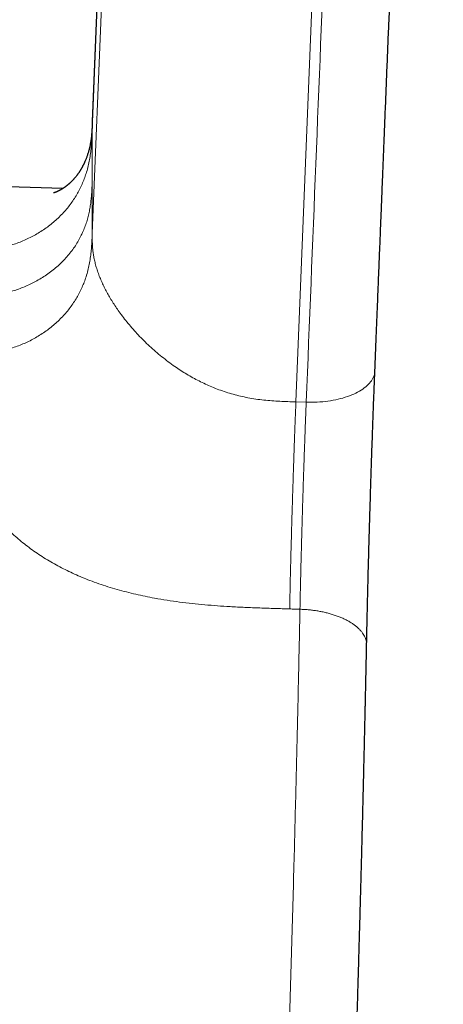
# Model space of a CAD drawing. Header units: millimetres. Extents: x 8 to 709, y 12 to 626.
# Tile 28 of 44: x 409 to 421, y 453 to 482. Entities that reach past the tile are written whole.
import ezdxf

# ---------------------------------------------------------------- set-up
doc = ezdxf.new("R2010")
doc.units = ezdxf.units.MM

msp = doc.modelspace()

# ---------------------------------------------------------------- linework, layer by layer
at = {"color": 8, "linetype": 'Continuous', "lineweight": 0}
for p, q in [((411.177, 478.843), (412.852, 520.387)), ((412.852, 517.387), (411.177, 475.843)), ((411.177, 478.843), (411.177, 477.343)), ((411.177, 477.343), (411.177, 475.843)), ((417.104, 470.947), (417.404, 470.938))]:
    msp.add_line(p, q, dxfattribs=at)
at = {"color": 7, "linetype": 'Continuous', "lineweight": 30}
for p, q in [((411.181, 479.098), (411.181, 479.101)), ((410.323, 477.152), (394.934, 477.618))]:
    msp.add_line(p, q, dxfattribs=at)
at = {"color": 7, "linetype": 'Continuous', "lineweight": 30, "flags": 128}
msp.add_lwpolyline([(412.856, 520.648), (412.067, 501.075), (411.181, 479.101)], dxfattribs=at)
at = {"color": 8, "linetype": 'Continuous', "lineweight": 0, "flags": 128}
for points in [[(417.104, 470.947), (418.081, 495.155), (418.51, 505.806), (418.699, 510.492), (418.72, 511.008), (418.741, 511.523), (418.761, 512.039), (418.782, 512.558), (418.795, 512.866), (418.807, 513.178), (418.82, 513.495), (418.826, 513.647), (418.832, 513.796), (418.838, 513.937), (418.843, 514.073), (418.849, 514.206)], [(417.404, 470.938), (417.485, 470.937), (417.565, 470.937), (417.645, 470.938), (417.725, 470.942), (417.804, 470.946), (417.883, 470.953), (417.96, 470.961), (418.037, 470.971), (418.113, 470.982), (418.188, 470.995), (418.261, 471.009), (418.333, 471.025), (418.404, 471.042), (418.473, 471.061), (418.54, 471.081), (418.605, 471.103), (418.668, 471.125), (418.73, 471.15), (418.789, 471.175), (418.846, 471.202), (418.9, 471.23), (418.953, 471.259), (419.002, 471.289), (419.049, 471.32), (419.094, 471.353), (419.135, 471.386), (419.174, 471.42), (419.21, 471.455), (419.243, 471.491), (419.273, 471.527), (419.3, 471.564), (419.324, 471.602), (419.345, 471.64), (419.363, 471.679), (419.377, 471.718), (419.389, 471.758), (419.397, 471.798), (419.401, 471.838), (419.403, 471.858)], [(417.223, 464.918), (417.185, 464.919), (417.148, 464.92), (417.11, 464.922), (417.073, 464.923), (417.035, 464.924), (416.998, 464.925), (416.96, 464.926), (416.923, 464.927)]]:
    msp.add_lwpolyline(points, dxfattribs=at)
at = {"color": 8, "linetype": 'Continuous', "lineweight": 0}
for points, knots in [([(417.404, 470.938), (417.777, 480.187), (418.181, 490.207), (418.616, 500.998), (418.71, 503.31), (418.803, 505.622), (418.896, 507.935), (418.989, 510.248), (419.056, 511.901), (419.096, 512.895), (419.11, 513.23), (419.123, 513.567), (419.136, 513.893), (419.149, 514.204), (419.161, 514.501), (419.173, 514.804), (419.185, 515.125), (419.197, 515.461), (419.21, 515.804), (419.226, 516.245), (419.245, 516.795), (419.267, 517.459), (419.288, 518.129), (419.309, 518.804), (419.329, 519.478), (419.348, 520.148), (419.365, 520.805), (419.382, 521.447), (419.396, 522.07), (419.41, 522.673), (419.422, 523.253), (419.433, 523.809), (419.442, 524.337), (419.449, 524.836), (419.455, 525.304), (419.46, 525.737), (419.462, 526.137), (419.463, 526.369), (419.463, 526.486)], [0, 0, 0, 0, 0.500021, 0.541689, 0.583358, 0.625026, 0.666695, 0.708363, 0.750096, 0.756044, 0.762081, 0.768231, 0.774241, 0.779745, 0.785045, 0.790147, 0.795636, 0.801555, 0.80713, 0.812694, 0.823207, 0.833704, 0.844203, 0.854717, 0.865265, 0.875803, 0.886253, 0.896634, 0.906961, 0.917253, 0.927522, 0.937783, 0.948051, 0.958338, 0.968661, 0.979033, 0.989473, 1, 1, 1, 1]), ([(411.177, 478.843), (411.177, 478.882), (411.177, 478.96), (411.178, 479.045), (411.181, 479.09), (411.181, 479.098)], [0, 0, 0, 0, 0.453041, 0.906442, 1, 1, 1, 1]), ([(407.709, 475.336), (407.769, 475.338), (407.888, 475.343), (408.067, 475.358), (408.246, 475.38), (408.425, 475.409), (408.602, 475.447), (408.777, 475.493), (408.951, 475.548), (409.121, 475.612), (409.289, 475.685), (409.452, 475.766), (409.611, 475.856), (409.764, 475.954), (409.911, 476.06), (410.052, 476.173), (410.185, 476.293), (410.311, 476.419), (410.429, 476.551), (410.538, 476.688), (410.639, 476.83), (410.73, 476.976), (410.812, 477.125), (410.884, 477.276), (410.947, 477.43), (411.004, 477.593), (411.053, 477.764), (411.093, 477.944), (411.123, 478.125), (411.145, 478.305), (411.16, 478.485), (411.17, 478.664), (411.175, 478.783), (411.177, 478.843)], [0, 0, 0, 0, 0.0300375, 0.0601709, 0.0904213, 0.1208114, 0.151364, 0.182099, 0.2130326, 0.2441745, 0.2755273, 0.3070858, 0.3388366, 0.3707586, 0.4028241, 0.4349999, 0.4672487, 0.4995308, 0.5318062, 0.5640359, 0.5961835, 0.6282171, 0.6601099, 0.6918412, 0.7233968, 0.7547691, 0.790396, 0.8257883, 0.8609604, 0.8959339, 0.930737, 0.9654077, 1, 1, 1, 1]), ([(411.177, 477.343), (411.175, 477.292), (411.171, 477.188), (411.163, 477.033), (411.151, 476.878), (411.134, 476.723), (411.111, 476.568), (411.08, 476.413), (411.041, 476.259), (410.992, 476.104), (410.933, 475.947), (410.863, 475.791), (410.781, 475.638), (410.689, 475.488), (410.587, 475.342), (410.474, 475.201), (410.351, 475.065), (410.219, 474.936), (410.078, 474.813), (409.93, 474.698), (409.773, 474.591), (409.614, 474.494), (409.452, 474.407), (409.289, 474.329), (409.122, 474.26), (408.952, 474.199), (408.836, 474.165), (408.778, 474.148)], [0, 0, 0, 0, 0.037766, 0.075578, 0.113468, 0.151461, 0.189579, 0.227841, 0.26627, 0.304886, 0.34556, 0.38647, 0.427624, 0.469016, 0.51063, 0.552439, 0.594408, 0.636489, 0.678632, 0.720779, 0.762873, 0.804859, 0.844301, 0.883562, 0.922613, 0.96143, 1, 1, 1, 1]), ([(411.177, 475.843), (411.175, 475.784), (411.17, 475.665), (411.16, 475.486), (411.145, 475.307), (411.123, 475.127), (411.093, 474.947), (411.053, 474.768), (411.004, 474.596), (410.947, 474.434), (410.884, 474.28), (410.812, 474.129), (410.73, 473.98), (410.639, 473.834), (410.538, 473.692), (410.429, 473.555), (410.311, 473.423), (410.185, 473.296), (410.052, 473.176), (409.911, 473.063), (409.764, 472.957), (409.611, 472.859), (409.452, 472.768), (409.289, 472.687), (409.121, 472.614), (408.951, 472.55), (408.777, 472.494), (408.602, 472.448), (408.425, 472.41), (408.246, 472.38), (408.067, 472.358), (407.888, 472.343), (407.769, 472.338), (407.709, 472.336)], [0, 0, 0, 0, 0.034592, 0.069263, 0.104066, 0.13904, 0.174212, 0.209604, 0.245231, 0.276603, 0.308159, 0.33989, 0.371783, 0.403816, 0.435964, 0.468194, 0.500469, 0.532751, 0.565, 0.597176, 0.629241, 0.661163, 0.692914, 0.724473, 0.755826, 0.786967, 0.817901, 0.848636, 0.879189, 0.909579, 0.939829, 0.969962, 1, 1, 1, 1]), ([(417.104, 470.947), (417.027, 470.95), (416.871, 470.954), (416.638, 470.964), (416.404, 470.979), (416.172, 471), (415.94, 471.029), (415.714, 471.067), (415.494, 471.114), (415.281, 471.168), (415.07, 471.231), (414.863, 471.302), (414.663, 471.38), (414.47, 471.465), (414.285, 471.555), (414.104, 471.651), (413.927, 471.753), (413.754, 471.861), (413.574, 471.981), (413.39, 472.114), (413.201, 472.261), (413.019, 472.413), (412.845, 472.57), (412.677, 472.73), (412.518, 472.894), (412.366, 473.061), (412.222, 473.23), (412.086, 473.4), (411.966, 473.562), (411.86, 473.714), (411.767, 473.857), (411.681, 473.999), (411.602, 474.14), (411.529, 474.28), (411.461, 474.424), (411.398, 474.57), (411.343, 474.719), (411.296, 474.863), (411.258, 475.004), (411.228, 475.14), (411.207, 475.269), (411.192, 475.392), (411.184, 475.508), (411.179, 475.621), (411.177, 475.733), (411.177, 475.806), (411.177, 475.843)], [0, 0, 0, 0, 0.023326, 0.046666, 0.07, 0.093324, 0.116646, 0.139985, 0.16199, 0.18399, 0.205985, 0.227979, 0.249978, 0.270811, 0.291641, 0.312471, 0.333303, 0.354136, 0.374967, 0.399962, 0.424957, 0.449954, 0.474951, 0.499947, 0.524943, 0.549941, 0.574937, 0.599931, 0.624926, 0.645758, 0.666591, 0.687422, 0.708252, 0.729083, 0.749917, 0.773248, 0.796574, 0.819907, 0.843252, 0.86661, 0.88997, 0.911979, 0.933987, 0.955999, 0.978008, 1, 1, 1, 1]), ([(407.031, 471.969), (407.031, 471.892), (407.031, 471.739), (407.035, 471.502), (407.043, 471.262), (407.056, 471.017), (407.078, 470.769), (407.106, 470.534), (407.139, 470.315), (407.177, 470.112), (407.222, 469.907), (407.274, 469.701), (407.335, 469.493), (407.402, 469.295), (407.474, 469.106), (407.548, 468.928), (407.63, 468.75), (407.72, 468.573), (407.818, 468.397), (407.924, 468.222), (408.038, 468.049), (408.161, 467.878), (408.292, 467.71), (408.432, 467.545), (408.58, 467.384), (408.735, 467.227), (408.899, 467.074), (409.069, 466.925), (409.247, 466.782), (409.432, 466.644), (409.624, 466.512), (409.821, 466.386), (410.024, 466.266), (410.232, 466.151), (410.445, 466.043), (410.662, 465.941), (410.883, 465.845), (411.119, 465.751), (411.369, 465.66), (411.633, 465.572), (411.901, 465.492), (412.171, 465.419), (412.444, 465.353), (412.718, 465.293), (413.022, 465.235), (413.356, 465.178), (413.721, 465.127), (414.086, 465.083), (414.453, 465.047), (414.82, 465.018), (415.21, 464.992), (415.621, 464.972), (416.055, 464.954), (416.489, 464.94), (416.778, 464.932), (416.923, 464.927)], [0, 0, 0, 0, 0.023332, 0.046662, 0.069988, 0.093313, 0.116646, 0.139982, 0.158314, 0.176641, 0.194964, 0.213288, 0.23162, 0.24996, 0.265591, 0.28122, 0.296845, 0.312467, 0.328089, 0.343716, 0.359353, 0.374988, 0.390621, 0.406251, 0.421878, 0.437504, 0.453129, 0.468754, 0.484383, 0.500007, 0.515627, 0.531248, 0.546872, 0.5625, 0.578132, 0.593766, 0.609399, 0.625027, 0.64288, 0.660733, 0.678591, 0.696454, 0.714319, 0.732182, 0.750036, 0.773359, 0.796685, 0.820017, 0.843353, 0.866688, 0.890015, 0.917509, 0.945006, 0.972505, 1, 1, 1, 1]), ([(416.923, 464.927), (416.924, 464.971), (416.925, 465.058), (416.928, 465.191), (416.931, 465.327), (416.934, 465.468), (416.937, 465.615), (416.94, 465.767), (416.944, 465.922), (416.948, 466.082), (416.952, 466.248), (416.956, 466.421), (416.961, 466.607), (416.967, 466.807), (416.973, 467.021), (416.979, 467.239), (416.985, 467.462), (416.992, 467.688), (416.999, 467.916), (417.005, 468.143), (417.013, 468.37), (417.02, 468.593), (417.027, 468.814), (417.034, 469.029), (417.041, 469.238), (417.048, 469.44), (417.054, 469.634), (417.061, 469.82), (417.068, 470), (417.074, 470.174), (417.081, 470.342), (417.087, 470.502), (417.093, 470.655), (417.099, 470.802), (417.103, 470.899), (417.104, 470.947)], [0, 0, 0, 0, 0.023885, 0.048001, 0.072537, 0.097648, 0.123462, 0.150074, 0.175961, 0.202657, 0.230174, 0.258503, 0.287614, 0.320964, 0.355124, 0.389973, 0.425367, 0.461144, 0.497133, 0.533157, 0.569034, 0.604589, 0.639656, 0.67408, 0.707726, 0.740484, 0.77227, 0.80303, 0.832747, 0.862779, 0.891751, 0.919775, 0.947011, 0.973665, 1, 1, 1, 1]), ([(417.223, 464.918), (417.223, 464.965), (417.225, 465.058), (417.228, 465.2), (417.231, 465.346), (417.235, 465.498), (417.238, 465.658), (417.242, 465.826), (417.246, 466.002), (417.251, 466.188), (417.256, 466.382), (417.261, 466.584), (417.267, 466.794), (417.273, 467.01), (417.279, 467.232), (417.285, 467.458), (417.292, 467.687), (417.299, 467.918), (417.306, 468.149), (417.313, 468.379), (417.32, 468.606), (417.328, 468.828), (417.335, 469.046), (417.342, 469.257), (417.349, 469.461), (417.356, 469.657), (417.362, 469.844), (417.369, 470.023), (417.375, 470.192), (417.381, 470.354), (417.387, 470.508), (417.393, 470.655), (417.399, 470.798), (417.402, 470.892), (417.404, 470.938)], [0, 0, 0, 0, 0.025508, 0.051294, 0.077584, 0.104562, 0.132373, 0.161125, 0.19089, 0.221705, 0.253567, 0.286439, 0.320251, 0.3549, 0.390259, 0.426176, 0.462485, 0.499006, 0.535551, 0.571934, 0.607972, 0.64349, 0.67833, 0.712355, 0.745451, 0.777535, 0.808559, 0.838508, 0.86741, 0.895332, 0.92238, 0.948705, 0.974498, 1, 1, 1, 1]), ([(415.755, 428.47), (415.758, 428.468), (415.768, 428.46), (415.789, 428.523), (415.816, 428.657), (415.845, 428.867), (415.876, 429.15), (415.91, 429.505), (415.945, 429.929), (415.981, 430.419), (416.019, 430.975), (416.058, 431.593), (416.098, 432.273), (416.14, 433.012), (416.182, 433.809), (416.225, 434.662), (416.267, 435.526), (416.308, 436.391), (416.347, 437.247), (416.386, 438.141), (416.426, 439.069), (416.466, 440.032), (416.506, 441.024), (416.548, 442.097), (416.592, 443.251), (416.638, 444.486), (416.683, 445.741), (416.727, 447.014), (416.771, 448.302), (416.814, 449.602), (416.856, 450.911), (416.897, 452.227), (416.936, 453.546), (416.975, 454.866), (417.012, 456.184), (417.046, 457.433), (417.077, 458.613), (417.105, 459.719), (417.132, 460.807), (417.157, 461.873), (417.18, 462.915), (417.202, 463.933), (417.216, 464.59), (417.223, 464.918)], [0, 0, 0, 0, 0.010625, 0.036571, 0.0625972, 0.0887269, 0.1149847, 0.1413333, 0.1675578, 0.1936606, 0.2196659, 0.2455967, 0.2714746, 0.2973206, 0.3231551, 0.3489985, 0.3748711, 0.3970874, 0.4193542, 0.4416854, 0.4640959, 0.4866015, 0.5091939, 0.5317093, 0.5578554, 0.5838946, 0.6098504, 0.6357451, 0.6615997, 0.6874351, 0.7132716, 0.7391295, 0.7650295, 0.790993, 0.8170423, 0.8432009, 0.8657293, 0.8883177, 0.9108095, 0.9332085, 0.9555303, 0.9777894, 1, 1, 1, 1]), ([(417.223, 464.918), (417.262, 464.916), (417.343, 464.913), (417.464, 464.904), (417.586, 464.891), (417.71, 464.873), (417.833, 464.852), (417.955, 464.826), (418.076, 464.795), (418.193, 464.76), (418.308, 464.721), (418.417, 464.678), (418.521, 464.631), (418.619, 464.581), (418.71, 464.527), (418.794, 464.471), (418.869, 464.412), (418.936, 464.351), (418.994, 464.289), (419.044, 464.226), (419.084, 464.163), (419.116, 464.099), (419.14, 464.035), (419.154, 463.973), (419.162, 463.918), (419.161, 463.884), (419.161, 463.871)], [0, 0, 0, 0, 0.0384545, 0.0777994, 0.1179902, 0.158974, 0.2006894, 0.2430667, 0.2860284, 0.3294894, 0.3733583, 0.4175382, 0.4619279, 0.5064232, 0.5509185, 0.5953082, 0.639488, 0.6833569, 0.7268178, 0.7697794, 0.8121566, 0.853872, 0.8948557, 0.9350463, 0.9743911, 1, 1, 1, 1])]:
    msp.add_open_spline(points, degree=3, knots=knots, dxfattribs=at)
at = {"color": 7, "linetype": 'Continuous', "lineweight": 30}
for points, knots in [([(419.403, 471.858), (419.407, 471.973), (419.416, 472.199), (419.43, 472.535), (419.443, 472.862), (419.456, 473.18), (419.468, 473.489), (419.48, 473.787), (419.492, 474.075), (419.503, 474.356), (419.514, 474.63), (419.525, 474.897), (419.536, 475.158), (419.546, 475.41), (419.556, 475.654), (419.565, 475.89), (419.574, 476.117), (419.583, 476.335), (419.592, 476.545), (419.6, 476.747), (419.608, 476.94), (419.615, 477.125), (419.622, 477.301), (419.629, 477.469), (419.636, 477.633), (419.642, 477.796), (419.649, 477.96), (419.655, 478.123), (419.662, 478.287), (419.675, 478.621), (419.696, 479.128), (419.723, 479.809), (419.751, 480.5), (419.779, 481.196), (419.882, 483.749), (420.126, 489.793), (420.394, 496.451), (420.613, 501.869), (420.715, 504.409), (420.818, 506.949), (420.92, 509.49), (421.012, 511.778), (421.074, 513.314), (421.106, 514.096), (421.117, 514.377), (421.129, 514.66), (421.14, 514.941), (421.151, 515.209), (421.161, 515.465), (421.17, 515.707), (421.18, 515.954), (421.189, 516.207), (421.198, 516.463), (421.207, 516.724), (421.217, 516.987), (421.226, 517.254), (421.235, 517.524), (421.244, 517.797), (421.252, 518.072), (421.261, 518.351), (421.27, 518.633), (421.278, 518.906), (421.286, 519.168), (421.293, 519.42), (421.3, 519.674), (421.307, 519.928), (421.314, 520.182), (421.32, 520.436), (421.327, 520.689), (421.332, 520.921), (421.337, 521.129), (421.342, 521.316), (421.346, 521.502), (421.35, 521.684), (421.354, 521.86), (421.357, 522.023), (421.36, 522.173), (421.363, 522.312), (421.365, 522.443), (421.368, 522.565), (421.37, 522.676), (421.372, 522.776), (421.373, 522.867), (421.375, 522.952), (421.376, 523.031), (421.377, 523.104), (421.378, 523.173), (421.379, 523.239), (421.38, 523.308), (421.381, 523.383), (421.382, 523.466), (421.384, 523.557), (421.385, 523.654), (421.386, 523.747), (421.387, 523.834), (421.388, 523.915), (421.389, 523.998), (421.39, 524.083), (421.39, 524.166), (421.391, 524.251), (421.392, 524.333), (421.392, 524.411), (421.392, 524.481), (421.393, 524.539), (421.393, 524.588), (421.393, 524.629), (421.393, 524.665), (421.393, 524.697), (421.393, 524.724), (421.393, 524.743), (421.393, 524.754), (421.393, 524.757)], [0, 0, 0, 0, 0.00651, 0.01286, 0.019051, 0.025082, 0.030954, 0.036566, 0.042024, 0.047329, 0.052479, 0.057577, 0.062514, 0.067291, 0.071908, 0.076365, 0.080661, 0.084798, 0.088774, 0.092591, 0.096247, 0.099743, 0.103079, 0.106255, 0.109271, 0.112408, 0.115492, 0.118586, 0.121689, 0.124803, 0.137543, 0.150447, 0.163516, 0.176743, 0.190009, 0.30846, 0.519978, 0.56805, 0.616122, 0.664195, 0.71227, 0.760374, 0.794135, 0.799448, 0.804768, 0.810105, 0.815464, 0.820849, 0.825243, 0.829655, 0.83408, 0.838513, 0.842957, 0.847414, 0.851882, 0.856361, 0.860853, 0.865356, 0.869889, 0.874466, 0.879086, 0.883749, 0.887865, 0.892016, 0.8962, 0.900418, 0.90467, 0.908956, 0.913275, 0.917628, 0.9209, 0.92419, 0.9275, 0.93082, 0.934039, 0.937115, 0.939886, 0.942532, 0.945051, 0.947444, 0.949712, 0.951664, 0.953513, 0.955257, 0.956897, 0.958434, 0.959866, 0.961255, 0.962707, 0.964353, 0.966195, 0.968232, 0.970463, 0.97289, 0.974739, 0.976687, 0.978734, 0.98088, 0.983097, 0.985215, 0.987551, 0.989712, 0.991698, 0.993509, 0.994833, 0.996045, 0.997144, 0.998132, 0.99901, 0.999681, 1, 1, 1, 1]), ([(411.181, 479.098), (411.18, 479.084), (411.179, 479.057), (411.178, 479.021), (411.176, 478.992), (411.175, 478.969), (411.174, 478.952), (411.174, 478.94), (411.174, 478.931), (411.173, 478.922), (411.173, 478.914), (411.172, 478.905), (411.172, 478.892), (411.171, 478.876), (411.17, 478.858), (411.169, 478.842), (411.168, 478.829), (411.167, 478.815), (411.166, 478.8), (411.165, 478.785), (411.164, 478.771), (411.163, 478.757), (411.161, 478.732), (411.157, 478.696), (411.153, 478.651), (411.147, 478.605), (411.141, 478.561), (411.134, 478.518), (411.127, 478.475), (411.119, 478.432), (411.11, 478.387), (411.101, 478.345), (411.091, 478.304), (411.08, 478.26), (411.067, 478.214), (411.053, 478.168), (411.039, 478.125), (411.025, 478.086), (411.012, 478.049), (410.998, 478.012), (410.983, 477.976), (410.97, 477.945), (410.958, 477.919), (410.949, 477.899), (410.94, 477.879), (410.93, 477.86), (410.92, 477.84), (410.91, 477.82), (410.901, 477.803), (410.893, 477.788), (410.886, 477.775), (410.878, 477.761), (410.87, 477.747), (410.864, 477.735), (410.857, 477.724), (410.849, 477.711), (410.841, 477.697), (410.833, 477.684), (410.826, 477.672), (410.818, 477.66), (410.809, 477.646), (410.799, 477.631), (410.789, 477.617), (410.779, 477.602), (410.769, 477.588), (410.76, 477.575), (410.752, 477.564), (410.744, 477.553), (410.733, 477.538), (410.718, 477.519), (410.7, 477.496), (410.683, 477.475), (410.665, 477.454), (410.647, 477.434), (410.63, 477.414), (410.613, 477.395), (410.596, 477.378), (410.581, 477.363), (410.567, 477.348), (410.552, 477.334), (410.537, 477.32), (410.523, 477.307), (410.51, 477.295), (410.499, 477.286), (410.491, 477.279), (410.484, 477.272), (410.476, 477.265), (410.467, 477.258), (410.458, 477.25), (410.449, 477.243), (410.442, 477.238), (410.435, 477.232), (410.428, 477.227), (410.419, 477.22), (410.411, 477.214), (410.405, 477.209), (410.4, 477.205), (410.396, 477.202), (410.391, 477.199), (410.386, 477.195), (410.378, 477.19), (410.37, 477.184), (410.362, 477.178), (410.354, 477.173), (410.347, 477.168), (410.339, 477.163), (410.332, 477.158), (410.325, 477.153), (410.318, 477.149), (410.31, 477.144), (410.301, 477.139), (410.294, 477.134), (410.288, 477.13), (410.281, 477.126), (410.273, 477.121), (410.264, 477.117), (410.256, 477.112), (410.249, 477.108), (410.243, 477.105), (410.237, 477.101), (410.231, 477.098), (410.224, 477.095), (410.218, 477.091), (410.212, 477.088), (410.205, 477.085), (410.198, 477.081), (410.192, 477.078), (410.185, 477.075), (410.181, 477.073), (410.177, 477.071), (410.174, 477.07), (410.169, 477.068), (410.164, 477.065), (410.16, 477.063), (410.156, 477.061), (410.152, 477.06), (410.149, 477.059), (410.145, 477.057), (410.141, 477.055), (410.137, 477.053), (410.132, 477.051), (410.126, 477.049), (410.121, 477.047), (410.117, 477.045), (410.113, 477.044), (410.109, 477.042), (410.104, 477.041), (410.1, 477.039), (410.096, 477.037), (410.091, 477.036), (410.085, 477.034), (410.079, 477.032), (410.073, 477.03), (410.068, 477.028), (410.064, 477.027), (410.06, 477.026), (410.058, 477.025), (410.056, 477.025), (410.056, 477.025), (410.056, 477.025)], [0, 0, 0, 0, 0.007975, 0.014787, 0.020436, 0.024874, 0.028178, 0.030444, 0.032515, 0.034603, 0.036708, 0.038853, 0.041153, 0.046524, 0.05184, 0.055957, 0.059378, 0.063726, 0.068438, 0.072631, 0.076602, 0.081152, 0.086062, 0.100223, 0.11454, 0.128914, 0.14314, 0.155456, 0.16755, 0.181349, 0.192956, 0.205531, 0.217809, 0.231903, 0.246351, 0.260936, 0.274915, 0.286586, 0.298125, 0.309555, 0.3212, 0.332777, 0.339118, 0.345682, 0.352475, 0.358691, 0.364939, 0.372068, 0.378497, 0.382482, 0.387061, 0.392394, 0.397382, 0.40143, 0.405118, 0.409558, 0.415194, 0.420175, 0.424136, 0.428214, 0.433296, 0.440121, 0.445483, 0.450556, 0.457186, 0.46254, 0.466972, 0.470817, 0.47553, 0.486708, 0.495661, 0.506211, 0.516185, 0.525646, 0.536159, 0.54643, 0.554834, 0.562243, 0.570919, 0.579217, 0.586895, 0.594567, 0.603125, 0.608267, 0.612708, 0.616507, 0.620777, 0.625913, 0.631595, 0.636562, 0.640682, 0.64424, 0.648521, 0.653531, 0.658523, 0.662413, 0.664688, 0.666722, 0.669436, 0.672861, 0.676978, 0.682852, 0.687712, 0.691763, 0.69618, 0.701149, 0.706076, 0.710158, 0.714342, 0.719692, 0.7255, 0.72996, 0.733473, 0.738115, 0.74395, 0.749908, 0.755404, 0.760338, 0.764596, 0.768374, 0.77286, 0.778112, 0.783038, 0.787403, 0.791814, 0.797275, 0.803735, 0.808327, 0.81194, 0.814585, 0.817359, 0.821009, 0.825533, 0.829956, 0.833457, 0.836126, 0.839007, 0.842399, 0.8463, 0.850602, 0.855737, 0.861287, 0.866471, 0.870749, 0.874432, 0.87988, 0.885344, 0.890848, 0.896604, 0.903485, 0.910752, 0.923687, 0.93514, 0.945208, 0.955173, 0.965739, 0.978389, 0.993434, 1, 1, 1, 1]), ([(419.162, 463.871), (419.163, 463.939), (419.166, 464.075), (419.17, 464.28), (419.174, 464.487), (419.179, 464.698), (419.184, 464.911), (419.189, 465.127), (419.194, 465.343), (419.199, 465.562), (419.205, 465.793), (419.211, 466.037), (419.218, 466.293), (419.225, 466.551), (419.232, 466.811), (419.24, 467.072), (419.247, 467.334), (419.255, 467.597), (419.263, 467.873), (419.272, 468.16), (419.281, 468.46), (419.291, 468.759), (419.301, 469.057), (419.31, 469.352), (419.32, 469.646), (419.33, 469.917), (419.338, 470.164), (419.346, 470.388), (419.354, 470.609), (419.362, 470.828), (419.37, 471.042), (419.379, 471.251), (419.387, 471.455), (419.395, 471.658), (419.4, 471.791), (419.403, 471.858)], [0, 0, 0, 0, 0.028123, 0.056104, 0.084042, 0.112002, 0.139979, 0.16746, 0.194932, 0.222388, 0.249836, 0.281033, 0.312249, 0.34349, 0.374757, 0.406048, 0.437356, 0.468674, 0.499989, 0.535765, 0.571524, 0.607262, 0.64298, 0.678684, 0.714381, 0.750083, 0.778083, 0.806082, 0.834071, 0.862043, 0.889996, 0.917449, 0.944925, 0.97244, 1, 1, 1, 1]), ([(415.754, 428.461), (415.797, 428.461), (415.879, 428.46), (415.998, 428.468), (416.109, 428.481), (416.211, 428.499), (416.302, 428.519), (416.384, 428.542), (416.455, 428.564), (416.52, 428.587), (416.579, 428.611), (416.634, 428.634), (416.683, 428.657), (416.733, 428.682), (416.786, 428.71), (416.847, 428.745), (416.911, 428.785), (416.976, 428.829), (417.034, 428.872), (417.085, 428.912), (417.127, 428.948), (417.162, 428.979), (417.192, 429.006), (417.219, 429.032), (417.25, 429.062), (417.285, 429.099), (417.325, 429.144), (417.361, 429.185), (417.391, 429.222), (417.414, 429.252), (417.439, 429.285), (417.464, 429.32), (417.49, 429.358), (417.517, 429.399), (417.542, 429.44), (417.565, 429.481), (417.588, 429.52), (417.61, 429.563), (417.632, 429.607), (417.652, 429.649), (417.669, 429.689), (417.683, 429.722), (417.694, 429.75), (417.704, 429.775), (417.713, 429.799), (417.721, 429.822), (417.729, 429.845), (417.736, 429.865), (417.742, 429.882), (417.747, 429.897), (417.751, 429.911), (417.755, 429.924), (417.759, 429.939), (417.764, 429.956), (417.769, 429.974), (417.775, 429.993), (417.78, 430.011), (417.784, 430.028), (417.788, 430.043), (417.792, 430.06), (417.797, 430.083), (417.803, 430.109), (417.809, 430.136), (417.814, 430.157), (417.817, 430.174), (417.82, 430.19), (417.824, 430.207), (417.827, 430.224), (417.831, 430.243), (417.834, 430.264), (417.838, 430.286), (417.842, 430.311), (417.847, 430.337), (417.851, 430.364), (417.855, 430.393), (417.859, 430.418), (417.862, 430.439), (417.864, 430.455), (417.866, 430.469), (417.868, 430.482), (417.87, 430.498), (417.873, 430.517), (417.876, 430.54), (417.879, 430.561), (417.881, 430.583), (417.884, 430.605), (417.887, 430.628), (417.889, 430.65), (417.892, 430.67), (417.894, 430.69), (417.896, 430.709), (417.899, 430.73), (417.901, 430.75), (417.903, 430.77), (417.905, 430.788), (417.907, 430.803), (417.908, 430.816), (417.909, 430.828), (417.911, 430.842), (417.912, 430.857), (417.914, 430.875), (417.917, 430.899), (417.92, 430.929), (417.923, 430.965), (417.927, 431.004), (417.931, 431.048), (417.936, 431.098), (417.941, 431.148), (417.945, 431.197), (417.949, 431.242), (417.953, 431.284), (417.956, 431.324), (417.96, 431.368), (417.964, 431.412), (417.968, 431.463), (417.972, 431.519), (417.977, 431.58), (417.982, 431.642), (417.987, 431.705), (417.992, 431.77), (417.997, 431.836), (418.002, 431.902), (418.007, 431.97), (418.012, 432.042), (418.018, 432.118), (418.023, 432.197), (418.029, 432.28), (418.035, 432.368), (418.04, 432.449), (418.045, 432.521), (418.049, 432.584), (418.054, 432.648), (418.058, 432.715), (418.062, 432.78), (418.066, 432.842), (418.07, 432.899), (418.073, 432.952), (418.076, 432.999), (418.079, 433.04), (418.081, 433.075), (418.083, 433.109), (418.085, 433.143), (418.087, 433.177), (418.089, 433.211), (418.091, 433.247), (418.094, 433.293), (418.098, 433.352), (418.102, 433.425), (418.107, 433.505), (418.112, 433.592), (418.118, 433.686), (418.123, 433.785), (418.129, 433.885), (418.135, 433.986), (418.142, 434.114), (418.151, 434.27), (418.161, 434.454), (418.171, 434.639), (418.181, 434.824), (418.192, 435.034), (418.205, 435.271), (418.218, 435.539), (418.23, 435.762), (418.238, 435.932), (418.244, 436.045), (418.249, 436.158), (418.255, 436.267), (418.26, 436.372), (418.265, 436.472), (418.269, 436.564), (418.273, 436.65), (418.277, 436.729), (418.281, 436.803), (418.284, 436.874), (418.287, 436.943), (418.291, 437.019), (418.295, 437.105), (418.3, 437.203), (418.305, 437.309), (418.31, 437.422), (418.316, 437.543), (418.321, 437.67), (418.328, 437.803), (418.334, 437.941), (418.342, 438.126), (418.353, 438.356), (418.365, 438.633), (418.377, 438.906), (418.389, 439.176), (418.4, 439.444), (418.412, 439.713), (418.424, 439.984), (418.436, 440.27), (418.448, 440.573), (418.461, 440.893), (418.475, 441.218), (418.488, 441.551), (418.502, 441.89), (418.515, 442.235), (418.529, 442.583), (418.543, 442.935), (418.555, 443.248), (418.565, 443.523), (418.574, 443.758), (418.583, 443.992), (418.592, 444.222), (418.6, 444.445), (418.608, 444.656), (418.615, 444.856), (418.622, 445.043), (418.629, 445.228), (418.636, 445.415), (418.642, 445.606), (418.649, 445.8), (418.656, 445.997), (418.664, 446.204), (418.671, 446.421), (418.679, 446.628), (418.686, 446.821), (418.692, 446.993), (418.697, 447.158), (418.703, 447.314), (418.708, 447.464), (418.713, 447.605), (418.717, 447.738), (418.721, 447.864), (418.725, 447.982), (418.73, 448.107), (418.734, 448.244), (418.739, 448.401), (418.745, 448.565), (418.751, 448.738), (418.757, 448.919), (418.763, 449.109), (418.769, 449.309), (418.776, 449.518), (418.783, 449.736), (418.79, 449.958), (418.798, 450.181), (418.805, 450.405), (418.812, 450.632), (418.819, 450.861), (418.826, 451.089), (418.836, 451.39), (418.848, 451.764), (418.861, 452.209), (418.875, 452.655), (418.888, 453.101), (418.899, 453.482), (418.909, 453.797), (418.916, 454.046), (418.923, 454.296), (418.93, 454.545), (418.938, 454.792), (418.944, 455.032), (418.951, 455.264), (418.957, 455.486), (418.963, 455.699), (418.969, 455.902), (418.974, 456.096), (418.979, 456.28), (418.984, 456.455), (418.989, 456.617), (418.993, 456.765), (418.996, 456.901), (419, 457.033), (419.004, 457.167), (419.007, 457.308), (419.011, 457.457), (419.016, 457.613), (419.02, 457.776), (419.024, 457.947), (419.029, 458.127), (419.034, 458.334), (419.04, 458.566), (419.047, 458.819), (419.053, 459.062), (419.058, 459.295), (419.064, 459.519), (419.069, 459.742), (419.075, 459.964), (419.08, 460.184), (419.085, 460.404), (419.09, 460.621), (419.095, 460.832), (419.1, 461.032), (419.104, 461.215), (419.108, 461.381), (419.111, 461.503), (419.113, 461.593), (419.114, 461.656), (419.116, 461.725), (419.118, 461.808), (419.12, 461.909), (419.123, 462.027), (419.125, 462.155), (419.128, 462.294), (419.132, 462.443), (419.135, 462.602), (419.139, 462.766), (419.142, 462.935), (419.146, 463.107), (419.15, 463.287), (419.154, 463.475), (419.158, 463.671), (419.16, 463.803), (419.162, 463.871)], [0, 0, 0, 0, 0.002649, 0.00515, 0.007487, 0.009647, 0.011617, 0.013389, 0.014956, 0.016392, 0.017738, 0.018992, 0.020151, 0.021189, 0.022538, 0.023946, 0.025691, 0.027453, 0.029027, 0.03041, 0.031603, 0.032585, 0.033385, 0.034109, 0.035002, 0.036135, 0.03747, 0.039009, 0.039831, 0.040701, 0.041619, 0.042599, 0.043722, 0.045008, 0.046464, 0.047726, 0.049096, 0.050575, 0.052162, 0.053778, 0.055191, 0.056425, 0.057482, 0.058363, 0.059406, 0.060584, 0.061675, 0.062644, 0.063493, 0.06422, 0.064923, 0.065625, 0.066461, 0.067431, 0.068558, 0.069791, 0.07094, 0.071976, 0.073033, 0.07426, 0.075655, 0.078121, 0.080272, 0.081907, 0.083224, 0.084604, 0.086059, 0.087601, 0.089233, 0.09122, 0.093356, 0.095649, 0.098132, 0.100798, 0.103571, 0.106422, 0.108065, 0.109554, 0.110891, 0.112074, 0.113178, 0.115362, 0.117574, 0.119407, 0.121401, 0.123498, 0.125509, 0.127422, 0.129305, 0.130883, 0.132553, 0.134315, 0.136136, 0.137813, 0.139314, 0.14046, 0.141477, 0.142436, 0.143534, 0.144781, 0.146178, 0.14771, 0.150503, 0.153201, 0.15581, 0.159372, 0.162973, 0.166552, 0.16993, 0.173095, 0.1756, 0.178249, 0.18104, 0.183928, 0.186729, 0.190522, 0.194132, 0.197755, 0.201424, 0.205106, 0.208743, 0.212335, 0.215918, 0.219746, 0.223654, 0.227642, 0.231741, 0.236027, 0.240504, 0.243327, 0.24622, 0.249184, 0.252219, 0.255226, 0.257961, 0.260474, 0.262765, 0.264834, 0.266493, 0.267976, 0.269369, 0.270775, 0.272195, 0.273628, 0.275088, 0.276638, 0.279324, 0.282264, 0.285458, 0.288905, 0.292607, 0.296442, 0.300263, 0.304045, 0.307788, 0.314494, 0.32107, 0.327518, 0.333841, 0.340192, 0.348673, 0.357341, 0.366194, 0.369687, 0.373207, 0.376679, 0.379989, 0.383138, 0.386124, 0.388949, 0.391396, 0.393707, 0.395882, 0.397921, 0.399848, 0.401867, 0.404469, 0.407269, 0.410265, 0.413458, 0.416848, 0.420369, 0.424079, 0.427889, 0.431657, 0.439173, 0.446512, 0.453677, 0.460666, 0.467493, 0.47429, 0.481086, 0.487883, 0.495632, 0.503383, 0.511201, 0.519126, 0.527156, 0.535147, 0.543235, 0.551309, 0.55933, 0.564647, 0.56994, 0.575209, 0.580374, 0.585333, 0.590085, 0.594375, 0.598481, 0.602412, 0.606447, 0.610713, 0.614782, 0.619041, 0.623489, 0.628127, 0.632955, 0.636783, 0.640448, 0.643945, 0.647274, 0.650435, 0.653429, 0.656255, 0.658913, 0.661404, 0.663731, 0.666824, 0.670115, 0.673606, 0.677197, 0.680977, 0.684946, 0.689104, 0.69345, 0.697986, 0.70271, 0.707206, 0.711859, 0.716572, 0.721285, 0.725999, 0.730712, 0.739874, 0.749035, 0.758198, 0.76736, 0.776522, 0.781664, 0.786807, 0.791949, 0.797091, 0.802221, 0.807201, 0.811992, 0.816595, 0.821009, 0.825233, 0.829269, 0.833117, 0.836775, 0.840244, 0.843259, 0.846114, 0.848819, 0.851605, 0.854583, 0.857754, 0.86102, 0.864468, 0.868098, 0.871911, 0.875905, 0.881301, 0.886702, 0.892103, 0.896925, 0.901749, 0.906572, 0.911396, 0.916221, 0.920971, 0.92584, 0.930491, 0.934925, 0.93914, 0.942668, 0.946028, 0.947316, 0.948719, 0.950269, 0.951966, 0.954388, 0.957057, 0.959973, 0.963137, 0.966547, 0.970205, 0.97411, 0.977906, 0.98191, 0.986121, 0.99054, 0.995166, 1, 1, 1, 1])]:
    msp.add_open_spline(points, degree=3, knots=knots, dxfattribs=at)

doc.saveas('drawing.dxf')
